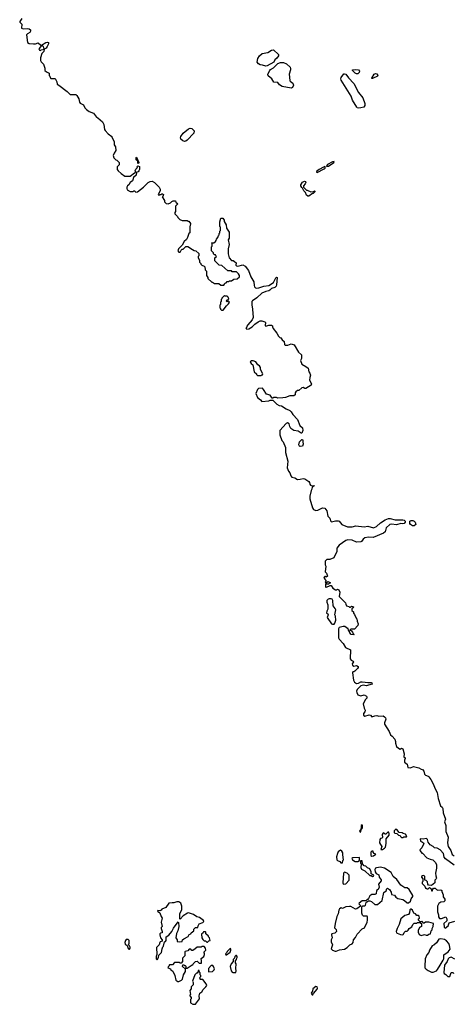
# Model space of a CAD drawing. Extents: x 2789571 to 2951634, y 860514 to 1033803.
# Tile 3 of 102: x 2927640 to 2933813, y 875466 to 889489. Entities that reach past the tile are written whole.
import ezdxf

# ---------------------------------------------------------------- set-up
doc = ezdxf.new("R2010")
doc.units = 0

msp = doc.modelspace()

# ---------------------------------------------------------------- linework, layer by layer
at = {"layer": '0CON05XD'}
for points in [[(2927672, 889505), (2927640, 889465), (2927640, 889455), (2927670, 889425), (2927668, 889368), (2927687, 889357), (2927755, 889362), (2927777, 889357), (2927792, 889342), (2927792, 889325), (2927783, 889307), (2927752, 889288), (2927738, 889272), (2927750, 889165), (2927775, 889150), (2927835, 889147), (2927863, 889147), (2927905, 889160), (2927940, 889125), (2927940, 889105), (2927913, 889075), (2927922, 889055), (2927935, 889050), (2927945, 889060), (2927990, 889070), (2927980, 889105), (2927952, 889122), (2927952, 889128), (2928010, 889165), (2928035, 889170), (2928050, 889165), (2928052, 889145), (2928033, 889105), (2928015, 889082), (2927990, 889070), (2927982, 889035), (2927957, 889005), (2927938, 888945), (2927938, 888908), (2927945, 888890), (2927978, 888855), (2927997, 888797), (2928000, 888765), (2928020, 888745), (2928060, 888725), (2928060, 888695), (2928070, 888685), (2928080, 888655), (2928085, 888650), (2928145, 888650), (2928170, 888605), (2928175, 888570), (2928196, 888556), (2928316, 888466), (2928360, 888425), (2928440, 888425), (2928455, 888410), (2928482, 888362), (2928490, 888315), (2928501, 888301), (2928548, 888278), (2928568, 888235), (2928591, 888211), (2928629, 888179), (2928689, 888159), (2928735, 888102), (2928753, 888093), (2928818, 888035), (2928838, 887995), (2928848, 887925), (2928855, 887910), (2928901, 887861), (2928950, 887825), (2928950, 887815), (2928987, 887755), (2928987, 887707), (2929002, 887678), (2929007, 887627), (2928983, 887587), (2928972, 887555), (2928982, 887522), (2929010, 887495), (2929025, 887490), (2929057, 887457), (2929057, 887423), (2929030, 887395), (2929028, 887375), (2929030, 887355), (2929042, 887335), (2929085, 887296), (2929135, 887262), (2929215, 887262), (2929275, 887310), (2929288, 887312), (2929290, 887325), (2929283, 887337), (2929295, 887360), (2929318, 887382), (2929310, 887395), (2929322, 887408), (2929346, 887396), (2929347, 887357), (2929338, 887335), (2929325, 887323), (2929302, 887318), (2929297, 887275), (2929261, 887239), (2929251, 887209), (2929246, 887194), (2929215, 887172), (2929193, 887137), (2929175, 887122), (2929167, 887103), (2929163, 887085), (2929172, 887065), (2929215, 887042), (2929255, 887040), (2929265, 887050), (2929275, 887050), (2929293, 887033), (2929317, 887035), (2929404, 887105), (2929471, 887169), (2929497, 887183), (2929528, 887188), (2929560, 887170), (2929625, 887105), (2929639, 887075), (2929640, 887055), (2929610, 886995), (2929625, 886990), (2929632, 886998), (2929655, 887000), (2929665, 887010), (2929675, 887010), (2929688, 886998), (2929678, 886972), (2929670, 886965), (2929700, 886915), (2929703, 886893), (2929725, 886870), (2929752, 886868), (2929785, 886880), (2929805, 886900), (2929823, 886907), (2929858, 886908), (2929862, 886892), (2929890, 886865), (2929860, 886835), (2929860, 886755), (2929850, 886745), (2929850, 886725), (2929888, 886688), (2929892, 886672), (2929922, 886642), (2929955, 886630), (2930025, 886630), (2930035, 886620), (2930048, 886618), (2930070, 886585), (2930067, 886553), (2930060, 886545), (2930060, 886455), (2930050, 886445), (2930030, 886385), (2930013, 886357), (2929982, 886328), (2929953, 886277), (2929902, 886225), (2929890, 886195), (2929905, 886180), (2929925, 886180), (2929940, 886205), (2929955, 886220), (2929965, 886220), (2930005, 886260), (2930035, 886260), (2930100, 886215), (2930125, 886200), (2930148, 886198), (2930188, 886158), (2930190, 886125), (2930180, 886115), (2930180, 886095), (2930200, 886065), (2930200, 886035), (2930218, 886018), (2930220, 886005), (2930232, 885992), (2930265, 885980), (2930278, 885968), (2930280, 885925), (2930300, 885905), (2930300, 885845), (2930320, 885815), (2930320, 885805), (2930375, 885750), (2930385, 885750), (2930415, 885730), (2930475, 885730), (2930505, 885710), (2930545, 885710), (2930558, 885722), (2930562, 885738), (2930578, 885742), (2930595, 885760), (2930615, 885760), (2930625, 885770), (2930655, 885770), (2930688, 885792), (2930735, 885800), (2930770, 885825), (2930770, 885845), (2930755, 885870), (2930725, 885900), (2930665, 885900), (2930655, 885910), (2930605, 885910), (2930518, 885988), (2930482, 885992), (2930420, 886055), (2930420, 886095), (2930440, 886115), (2930430, 886125), (2930428, 886138), (2930412, 886142), (2930400, 886155), (2930398, 886168), (2930370, 886195), (2930370, 886255), (2930380, 886265), (2930380, 886295), (2930370, 886305), (2930375, 886310), (2930405, 886310), (2930428, 886332), (2930437, 886343), (2930440, 886365), (2930460, 886385), (2930470, 886415), (2930480, 886425), (2930480, 886445), (2930490, 886455), (2930490, 886475), (2930500, 886485), (2930498, 886535), (2930490, 886545), (2930488, 886612), (2930505, 886660), (2930532, 886662), (2930552, 886635), (2930552, 886615), (2930578, 886565), (2930585, 886520), (2930620, 886465), (2930620, 886375), (2930610, 886355), (2930622, 886285), (2930608, 886225), (2930608, 886155), (2930620, 886095), (2930655, 886060), (2930677, 886057), (2930700, 886045), (2930720, 886025), (2930718, 885995), (2930725, 885983), (2930745, 885980), (2930815, 885996), (2930848, 885978), (2930896, 885916), (2930929, 885829), (2930973, 885755), (2930977, 885705), (2930984, 885685), (2930995, 885672), (2931015, 885666), (2931045, 885669), (2931115, 885694), (2931185, 885704), (2931254, 885746), (2931285, 885811), (2931295, 885821), (2931307, 885817), (2931296, 885714), (2931290, 885695), (2931270, 885675), (2931225, 885660), (2931202, 885635), (2931185, 885626), (2931145, 885617), (2931087, 885593), (2931015, 885526), (2930954, 885486), (2930947, 885475), (2930944, 885426), (2930956, 885366), (2930962, 885248), (2930950, 885215), (2930887, 885145), (2930873, 885125), (2930868, 885102), (2930860, 885095), (2930875, 885080), (2930900, 885085), (2930952, 885115), (2930987, 885153), (2931035, 885188), (2931062, 885198), (2931085, 885199), (2931128, 885185), (2931138, 885175), (2931134, 885135), (2931145, 885123), (2931188, 885138), (2931225, 885140), (2931238, 885128), (2931238, 885115), (2931249, 885089), (2931303, 885023), (2931325, 884980), (2931342, 884962), (2931358, 884958), (2931375, 884930), (2931407, 884907), (2931410, 884865), (2931420, 884855), (2931456, 884854), (2931505, 884873), (2931546, 884856), (2931607, 884755), (2931650, 884715), (2931650, 884665), (2931638, 884635), (2931658, 884585), (2931715, 884552), (2931748, 884525), (2931758, 884475), (2931772, 884455), (2931782, 884425), (2931770, 884395), (2931768, 884355), (2931792, 884305), (2931788, 884285), (2931715, 884238), (2931698, 884238), (2931675, 884250), (2931655, 884248), (2931615, 884210), (2931595, 884208), (2931571, 884189), (2931562, 884175), (2931560, 884145), (2931545, 884132), (2931487, 884133), (2931425, 884108), (2931385, 884102), (2931315, 884100), (2931295, 884110), (2931255, 884110), (2931245, 884100), (2931235, 884100), (2931205, 884140), (2931154, 884154), (2931113, 884223), (2931095, 884240), (2931040, 884235), (2931025, 884220), (2931000, 884165), (2931027, 884107), (2931066, 884076), (2931085, 884050), (2931185, 884062), (2931205, 884070), (2931245, 884070), (2931303, 884013), (2931335, 883992), (2931365, 883988), (2931435, 883947), (2931488, 883925), (2931506, 883906), (2931527, 883865), (2931594, 883795), (2931629, 883709), (2931667, 883677), (2931672, 883638), (2931658, 883602), (2931645, 883598), (2931605, 883627), (2931545, 883638), (2931502, 883665), (2931488, 883695), (2931478, 883735), (2931455, 883747), (2931435, 883738), (2931345, 883638), (2931343, 883575), (2931374, 883495), (2931389, 883475), (2931422, 883395), (2931426, 883325), (2931457, 883203), (2931448, 883108), (2931469, 883059), (2931487, 883035), (2931502, 882992), (2931515, 882972), (2931555, 882962), (2931595, 882942), (2931633, 882943), (2931677, 882953), (2931698, 882948), (2931755, 882912), (2931768, 882898), (2931772, 882875), (2931782, 882862), (2931805, 882852), (2931830, 882855), (2931826, 882844), (2931805, 882830), (2931798, 882805), (2931788, 882785), (2931771, 882705), (2931770, 882665), (2931807, 882535), (2931825, 882513), (2931855, 882500), (2931886, 882504), (2931951, 882539), (2931985, 882533), (2932011, 882495), (2932028, 882418), (2932055, 882390), (2932062, 882375), (2932063, 882353), (2932078, 882338), (2932135, 882354), (2932175, 882352), (2932188, 882345), (2932225, 882298), (2932308, 882268), (2932374, 882266), (2932425, 882281), (2932545, 882266), (2932595, 882276), (2932675, 882250), (2932720, 882270), (2932775, 882322), (2932843, 882365), (2932892, 882385), (2932915, 882387), (2932985, 882366), (2933095, 882367), (2933112, 882362), (2933129, 882349), (2933129, 882335), (2933115, 882316), (2933095, 882309)], [(2931145, 888829), (2931095, 888843), (2931065, 888845), (2931040, 888860), (2931021, 888885), (2931031, 888935), (2931054, 888976), (2931091, 889009), (2931175, 889020), (2931225, 889056), (2931255, 889058), (2931325, 888995), (2931323, 888975), (2931301, 888939), (2931274, 888915), (2931257, 888883), (2931165, 888831), (2931145, 888829)], [(2931505, 888515), (2931378, 888538), (2931340, 888560), (2931315, 888594), (2931259, 888599), (2931228, 888645), (2931179, 888689), (2931174, 888715), (2931199, 888765), (2931212, 888778), (2931255, 888801), (2931314, 888866), (2931355, 888879), (2931398, 888878), (2931438, 888858), (2931489, 888815), (2931497, 888795), (2931496, 888774), (2931477, 888713), (2931486, 888625), (2931490, 888615), (2931527, 888587), (2931538, 888555), (2931526, 888524), (2931505, 888515)], [(2932435, 888718), (2932415, 888728), (2932380, 888765), (2932378, 888775), (2932425, 888781), (2932465, 888773), (2932476, 888755), (2932471, 888735), (2932455, 888720), (2932435, 888718)], [(2932465, 888229), (2932446, 888235), (2932438, 888245), (2932380, 888345), (2932358, 888398), (2932215, 888628), (2932211, 888645), (2932215, 888665), (2932255, 888717), (2932265, 888720), (2932285, 888714), (2932321, 888661), (2932395, 888581), (2932462, 888452), (2932525, 888376), (2932554, 888295), (2932555, 888265), (2932539, 888245), (2932495, 888233), (2932465, 888229)], [(2932655, 888650), (2932653, 888655), (2932685, 888713), (2932705, 888723), (2932726, 888716), (2932738, 888695), (2932732, 888685), (2932665, 888652), (2932655, 888650)], [(2929985, 887755), (2929963, 887763), (2929936, 887786), (2929928, 887805), (2929933, 887827), (2929969, 887871), (2930044, 887936), (2930065, 887944), (2930089, 887939), (2930122, 887905), (2930118, 887875), (2930026, 887774), (2930005, 887759), (2929985, 887755)], [(2929325, 887440), (2929320, 887445), (2929320, 887475), (2929300, 887495), (2929300, 887525), (2929305, 887530), (2929336, 887456), (2929325, 887440)], [(2931875, 887314), (2931974, 887365), (2931987, 887375), (2931991, 887391), (2931986, 887396), (2931965, 887390), (2931903, 887355), (2931866, 887325), (2931866, 887316), (2931875, 887314)], [(2932015, 887399), (2932035, 887401), (2932111, 887455), (2932117, 887467), (2932095, 887464), (2932021, 887425), (2932006, 887405), (2932015, 887399)], [(2931755, 886974), (2931740, 886975), (2931725, 886990), (2931708, 887028), (2931685, 887050), (2931668, 887088), (2931655, 887100), (2931642, 887125), (2931643, 887137), (2931668, 887175), (2931695, 887190), (2931710, 887185), (2931712, 887175), (2931705, 887150), (2931680, 887125), (2931682, 887102), (2931723, 887063), (2931735, 887062), (2931785, 887038), (2931825, 887040), (2931835, 887050), (2931840, 887045), (2931840, 887035), (2931820, 887015), (2931808, 887012), (2931755, 886974)], [(2930515, 885350), (2930535, 885352), (2930584, 885416), (2930615, 885440), (2930628, 885465), (2930615, 885480), (2930605, 885480), (2930595, 885470), (2930580, 885485), (2930592, 885498), (2930605, 885500), (2930618, 885512), (2930608, 885538), (2930595, 885550), (2930565, 885550), (2930555, 885560), (2930520, 885525), (2930520, 885515), (2930510, 885505), (2930510, 885475), (2930500, 885465), (2930500, 885435), (2930490, 885425), (2930490, 885385), (2930500, 885375), (2930500, 885365), (2930515, 885350)], [(2931075, 884420), (2931085, 884430), (2931095, 884430), (2931100, 884445), (2931068, 884508), (2931067, 884537), (2931055, 884560), (2931030, 884575), (2931000, 884615), (2930962, 884632), (2930935, 884630), (2930922, 884615), (2930934, 884594), (2930960, 884575), (2930980, 884475), (2931010, 884445), (2931010, 884435), (2931025, 884420), (2931075, 884420)], [(2931635, 883409), (2931622, 883415), (2931613, 883435), (2931623, 883475), (2931655, 883510), (2931668, 883508), (2931672, 883495), (2931670, 883475), (2931677, 883443), (2931665, 883414), (2931635, 883409)], [(2933095, 882309), (2933065, 882312), (2933004, 882294), (2932935, 882304), (2932911, 882299), (2932858, 882252), (2932843, 882195), (2932821, 882175), (2932672, 882115), (2932605, 882119), (2932555, 882108), (2932528, 882092), (2932505, 882057), (2932495, 882051), (2932435, 882049), (2932374, 882074), (2932310, 882080), (2932285, 882071), (2932189, 882005), (2932155, 881962), (2932157, 881913), (2932110, 881825), (2932057, 881803), (2932015, 881800), (2931990, 881775), (2931988, 881725), (2931998, 881705), (2931990, 881625), (2932007, 881607), (2932020, 881565), (2932005, 881550), (2931995, 881560), (2931985, 881560), (2931972, 881545), (2931982, 881522), (2932000, 881505), (2932000, 881495), (2931990, 881485), (2931992, 881472), (2932008, 881472), (2932025, 881490), (2932060, 881475), (2932058, 881462), (2932045, 881460), (2932035, 881450), (2932015, 881450), (2932005, 881460), (2931992, 881448), (2931993, 881413), (2932005, 881400), (2932010, 881405), (2932058, 881432), (2932072, 881432), (2932100, 881395), (2932135, 881370), (2932152, 881368), (2932165, 881378), (2932185, 881368), (2932198, 881335), (2932190, 881275), (2932280, 881185), (2932283, 881163), (2932295, 881140), (2932325, 881130), (2932335, 881120), (2932348, 881122), (2932365, 881138), (2932390, 881125), (2932388, 881112), (2932370, 881105), (2932370, 881075), (2932390, 881055), (2932390, 881035), (2932405, 881020), (2932430, 880965), (2932440, 880955), (2932443, 880923), (2932458, 880885), (2932455, 880860), (2932405, 880810), (2932355, 880810), (2932340, 880795), (2932358, 880788), (2932378, 880768), (2932382, 880752), (2932400, 880735), (2932395, 880730), (2932360, 880735), (2932340, 880755), (2932340, 880765), (2932320, 880795), (2932315, 880820), (2932305, 880820), (2932267, 880847), (2932245, 880847), (2932188, 880832), (2932178, 880815), (2932179, 880685), (2932187, 880665), (2932245, 880603), (2932280, 880550), (2932348, 880515), (2932347, 880387), (2932360, 880365), (2932388, 880355), (2932390, 880345), (2932374, 880316), (2932379, 880295), (2932395, 880281), (2932435, 880292), (2932460, 880275), (2932460, 880265), (2932449, 880251), (2932409, 880211), (2932395, 880200), (2932385, 880200), (2932378, 880185), (2932394, 880084), (2932408, 880055), (2932435, 880037), (2932465, 880039), (2932495, 880057), (2932515, 880061), (2932560, 880055), (2932595, 880049), (2932645, 880050), (2932654, 880044), (2932658, 880025), (2932575, 880002), (2932535, 880010), (2932495, 880002), (2932445, 879949), (2932436, 879924), (2932438, 879905), (2932455, 879873), (2932495, 879860), (2932545, 879873), (2932578, 879855), (2932582, 879845), (2932580, 879825), (2932561, 879805), (2932531, 879745), (2932544, 879685), (2932560, 879655), (2932555, 879630), (2932533, 879607), (2932534, 879584), (2932555, 879568), (2932615, 879587), (2932634, 879584), (2932655, 879562), (2932695, 879576), (2932725, 879578), (2932755, 879571), (2932815, 879573), (2932835, 879561), (2932848, 879545), (2932852, 879525), (2932832, 879475), (2932832, 879455), (2932901, 879351), (2932920, 879305), (2932945, 879287), (2932983, 879243), (2932992, 879208), (2932990, 879185), (2933005, 879140), (2933032, 879112), (2933055, 879102), (2933075, 879112), (2933096, 879106), (2933114, 879034), (2933111, 878991), (2933128, 878975), (2933130, 878965), (2933120, 878945), (2933120, 878915), (2933158, 878888), (2933167, 878837), (2933205, 878832), (2933245, 878851), (2933324, 878834), (2933354, 878814), (2933375, 878808), (2933393, 878785), (2933404, 878744), (2933419, 878729), (2933455, 878716), (2933465, 878707), (2933495, 878668), (2933526, 878606), (2933554, 878535), (2933582, 878485), (2933596, 878395), (2933633, 878295), (2933657, 878275), (2933666, 878256), (2933669, 878195), (2933700, 878105), (2933690, 878065), (2933706, 878014), (2933706, 877925), (2933738, 877845), (2933730, 877765), (2933740, 877715), (2933776, 877655), (2933799, 877599), (2933825, 877580)], [(2933255, 882281), (2933231, 882281), (2933205, 882301), (2933194, 882316), (2933195, 882348), (2933214, 882356), (2933235, 882356), (2933255, 882349), (2933270, 882335), (2933282, 882298), (2933255, 882281)], [(2932095, 880878), (2932115, 880880), (2932127, 880893), (2932142, 880935), (2932137, 880995), (2932128, 881015), (2932140, 881085), (2932133, 881105), (2932103, 881143), (2932098, 881215), (2932088, 881235), (2932075, 881242), (2932048, 881242), (2932030, 881235), (2932012, 881215), (2932014, 881194), (2932028, 881155), (2932028, 881095), (2932012, 881065), (2932010, 881035), (2932026, 881026), (2932032, 881015), (2932018, 880975), (2932080, 880885), (2932095, 880878)], [(2932485, 877920), (2932495, 877922), (2932500, 877955), (2932515, 877970), (2932520, 877985), (2932520, 878015), (2932515, 878020), (2932502, 878015), (2932500, 877975), (2932490, 877945), (2932480, 877935), (2932485, 877920)], [(2933095, 877840), (2933108, 877852), (2933145, 877850), (2933150, 877855), (2933135, 877890), (2933098, 877898), (2933085, 877910), (2933042, 877912), (2933007, 877957), (2932995, 877960), (2932972, 877938), (2932970, 877915), (2932980, 877905), (2933008, 877898), (2933033, 877873), (2933058, 877868), (2933060, 877855), (2933075, 877840), (2933095, 877840)], [(2932783, 877673), (2932805, 877673), (2932835, 877690), (2932847, 877705), (2932856, 877756), (2932858, 877822), (2932898, 877875), (2932902, 877895), (2932897, 877917), (2932883, 877917), (2932855, 877890), (2932845, 877890), (2932825, 877910), (2932811, 877899), (2932802, 877885), (2932807, 877843), (2932797, 877833), (2932775, 877828), (2932768, 877815), (2932764, 877764), (2932775, 877740), (2932798, 877715), (2932783, 877673)], [(2933825, 877447), (2933700, 877540), (2933684, 877564), (2933673, 877613), (2933625, 877666), (2933585, 877689), (2933546, 877696), (2933526, 877716), (2933485, 877737), (2933454, 877774), (2933445, 877812), (2933435, 877824), (2933425, 877827), (2933385, 877820), (2933343, 877825), (2933345, 877792), (2933376, 877776), (2933390, 877765), (2933392, 877755), (2933366, 877694), (2933338, 877665), (2933342, 877652), (2933365, 877620), (2933375, 877620), (2933434, 877554), (2933485, 877532), (2933520, 877525), (2933558, 877488), (2933573, 877453), (2933573, 877405), (2933561, 877335), (2933563, 877295), (2933572, 877265), (2933570, 877255), (2933550, 877235), (2933550, 877195), (2933502, 877158), (2933462, 877162), (2933450, 877175), (2933445, 877210), (2933425, 877230), (2933410, 877235), (2933410, 877285), (2933395, 877300), (2933375, 877298), (2933360, 877285), (2933360, 877275), (2933380, 877255), (2933380, 877215), (2933370, 877205), (2933370, 877185), (2933408, 877148), (2933415, 877120), (2933425, 877120), (2933435, 877110), (2933455, 877110), (2933475, 877130), (2933485, 877120), (2933495, 877120), (2933505, 877080), (2933518, 877082), (2933520, 877105), (2933532, 877118), (2933555, 877120), (2933575, 877100), (2933593, 877093), (2933637, 877097), (2933648, 877088), (2933650, 877075), (2933667, 877027), (2933670, 876995), (2933692, 876962), (2933692, 876938), (2933680, 876925), (2933635, 876919), (2933609, 876901), (2933590, 876865), (2933588, 876785), (2933602, 876742), (2933603, 876713), (2933615, 876690), (2933645, 876690), (2933705, 876710), (2933720, 876685), (2933720, 876655), (2933680, 876615), (2933683, 876565), (2933695, 876550), (2933738, 876582), (2933755, 876628), (2933835, 876652)], [(2932235, 877482), (2932240, 877515), (2932250, 877525), (2932240, 877595), (2932242, 877625), (2932226, 877646), (2932205, 877660), (2932174, 877636), (2932164, 877616), (2932152, 877565), (2932153, 877525), (2932165, 877512), (2932198, 877498), (2932213, 877483), (2932235, 877482)], [(2932415, 877498), (2932455, 877500), (2932480, 877515), (2932478, 877558), (2932385, 877552), (2932370, 877545), (2932378, 877525), (2932415, 877498)], [(2932655, 877578), (2932675, 877582), (2932710, 877605), (2932685, 877612), (2932670, 877635), (2932670, 877645), (2932653, 877647), (2932640, 877635), (2932640, 877585), (2932655, 877578)], [(2932145, 876224), (2932195, 876241), (2932265, 876250), (2932304, 876276), (2932338, 876312), (2932375, 876327), (2932387, 876345), (2932393, 876385), (2932421, 876419), (2932443, 876465), (2932515, 876540), (2932548, 876555), (2932587, 876635), (2932593, 876665), (2932592, 876712), (2932585, 876720), (2932535, 876720), (2932520, 876735), (2932510, 876765), (2932510, 876855), (2932525, 876870), (2932555, 876870), (2932565, 876880), (2932572, 876918), (2932582, 876928), (2932605, 876940), (2932625, 876940), (2932649, 876929), (2932695, 876888), (2932735, 876890), (2932800, 876945), (2932823, 877057), (2932860, 877085), (2932860, 877105), (2932875, 877118), (2932905, 877102), (2932928, 877065), (2932935, 877030), (2932975, 877022), (2932994, 876994), (2933025, 876972), (2933097, 876957), (2933120, 876945), (2933155, 876912), (2933175, 876912), (2933206, 876934), (2933215, 876970), (2933237, 877003), (2933238, 877015), (2933185, 877100), (2933157, 877127), (2933123, 877123), (2933064, 877164), (2933008, 877245), (2932958, 877288), (2932928, 877345), (2932835, 877404), (2932775, 877421), (2932719, 877411), (2932707, 877403), (2932698, 877385), (2932700, 877355), (2932715, 877328), (2932755, 877308), (2932758, 877275), (2932787, 877237), (2932788, 877225), (2932748, 877175), (2932758, 877135), (2932745, 877100), (2932720, 877085), (2932715, 877040), (2932695, 877030), (2932655, 877030), (2932625, 877010), (2932608, 876972), (2932595, 876960), (2932585, 876960), (2932568, 876942), (2932515, 876940), (2932471, 876909), (2932468, 876895), (2932490, 876875), (2932490, 876865), (2932442, 876828), (2932423, 876823), (2932355, 876858), (2932335, 876860), (2932285, 876853), (2932235, 876832), (2932215, 876838), (2932194, 876826), (2932182, 876805), (2932174, 876756), (2932156, 876715), (2932129, 876615), (2932121, 876555), (2932145, 876530), (2932148, 876505), (2932125, 876478), (2932085, 876472), (2932081, 876455), (2932088, 876415), (2932072, 876385), (2932074, 876354), (2932093, 876315), (2932072, 876255), (2932095, 876236), (2932130, 876225), (2932145, 876224)], [(2932665, 877288), (2932675, 877290), (2932680, 877305), (2932643, 877323), (2932643, 877355), (2932626, 877396), (2932592, 877412), (2932570, 877435), (2932545, 877440), (2932520, 877465), (2932518, 877508), (2932492, 877508), (2932490, 877475), (2932500, 877465), (2932498, 877415), (2932505, 877390), (2932556, 877366), (2932625, 877303), (2932642, 877302), (2932665, 877288)], [(2932255, 877178), (2932285, 877183), (2932330, 877235), (2932330, 877305), (2932300, 877335), (2932265, 877348), (2932250, 877335), (2932240, 877195), (2932245, 877182), (2932255, 877178)], [(2929595, 876100), (2929618, 876135), (2929620, 876165), (2929660, 876205), (2929667, 876255), (2929676, 876284), (2929687, 876295), (2929700, 876355), (2929715, 876360), (2929727, 876373), (2929723, 876427), (2929765, 876452), (2929807, 876503), (2929831, 876549), (2929895, 876640), (2929902, 876632), (2929904, 876574), (2929889, 876515), (2929872, 876475), (2929863, 876415), (2929880, 876385), (2929882, 876362), (2929915, 876358), (2929955, 876360), (2929960, 876385), (2929975, 876400), (2930039, 876431), (2930055, 876460), (2930075, 876470), (2930080, 876485), (2930120, 876515), (2930120, 876535), (2930142, 876558), (2930178, 876562), (2930180, 876585), (2930195, 876610), (2930245, 876630), (2930260, 876645), (2930258, 876658), (2930201, 876701), (2930164, 876714), (2930116, 876746), (2930045, 876767), (2930030, 876765), (2929965, 876727), (2929925, 876680), (2929920, 876685), (2929921, 876755), (2929950, 876815), (2929947, 876865), (2929934, 876905), (2929905, 876928), (2929875, 876926), (2929835, 876911), (2929810, 876910), (2929762, 876908), (2929720, 876845), (2929665, 876822), (2929653, 876807), (2929635, 876798), (2929605, 876800), (2929600, 876795), (2929635, 876770), (2929654, 876715), (2929667, 876695), (2929656, 876635), (2929668, 876575), (2929655, 876560), (2929653, 876545), (2929670, 876505), (2929670, 876485), (2929645, 876480), (2929635, 876470), (2929633, 876455), (2929643, 876413), (2929670, 876385), (2929670, 876365), (2929642, 876358), (2929633, 876347), (2929627, 876313), (2929588, 876275), (2929593, 876175), (2929584, 876145), (2929583, 876113), (2929595, 876100)], [(2933355, 876448), (2933405, 876460), (2933425, 876450), (2933445, 876452), (2933463, 876467), (2933488, 876472), (2933500, 876515), (2933510, 876525), (2933510, 876545), (2933527, 876573), (2933530, 876615), (2933465, 876638), (2933415, 876638), (2933398, 876622), (2933385, 876620), (2933378, 876638), (2933365, 876650), (2933355, 876640), (2933342, 876642), (2933320, 876665), (2933320, 876685), (2933330, 876695), (2933325, 876720), (2933315, 876730), (2933295, 876730), (2933277, 876757), (2933252, 876762), (2933232, 876805), (2933215, 876820), (2933205, 876820), (2933195, 876810), (2933189, 876771), (2933173, 876747), (2933125, 876730), (2933067, 876683), (2933044, 876605), (2933013, 876547), (2933000, 876505), (2933003, 876485), (2933015, 876478), (2933061, 876461), (2933095, 876458), (2933106, 876464), (2933113, 876487), (2933135, 876510), (2933155, 876510), (2933169, 876521), (2933185, 876548), (2933225, 876570), (2933238, 876605), (2933255, 876620), (2933295, 876620), (2933305, 876630), (2933335, 876630), (2933360, 876615), (2933360, 876575), (2933332, 876558), (2933313, 876517), (2933312, 876495), (2933325, 876460), (2933355, 876448)], [(2930315, 876350), (2930332, 876368), (2930350, 876375), (2930340, 876415), (2930330, 876425), (2930330, 876435), (2930292, 876472), (2930290, 876495), (2930285, 876500), (2930255, 876500), (2930250, 876485), (2930230, 876465), (2930232, 876415), (2930245, 876390), (2930265, 876370), (2930285, 876370), (2930302, 876352), (2930315, 876350)], [(2929205, 876250), (2929212, 876265), (2929212, 876282), (2929205, 876300), (2929190, 876315), (2929197, 876335), (2929197, 876375), (2929185, 876387), (2929155, 876390), (2929144, 876376), (2929137, 876345), (2929141, 876321), (2929170, 876305), (2929185, 876260), (2929195, 876250), (2929205, 876250)], [(2929905, 875792), (2929945, 875812), (2929958, 875825), (2929973, 875887), (2930000, 875935), (2930000, 875965), (2929960, 876005), (2929962, 876028), (2929975, 876030), (2929985, 876020), (2929998, 876018), (2930010, 876005), (2930002, 875992), (2930015, 875980), (2930025, 875980), (2930095, 876030), (2930105, 876030), (2930110, 876045), (2930143, 876077), (2930165, 876080), (2930195, 876050), (2930228, 876052), (2930230, 876085), (2930223, 876117), (2930260, 876145), (2930270, 876175), (2930270, 876195), (2930262, 876208), (2930290, 876235), (2930287, 876267), (2930265, 876290), (2930235, 876290), (2930225, 876280), (2930165, 876280), (2930140, 876255), (2930105, 876232), (2930092, 876232), (2930075, 876250), (2930055, 876250), (2930032, 876228), (2929995, 876220), (2929990, 876215), (2929990, 876155), (2929960, 876125), (2929960, 876075), (2929938, 876052), (2929925, 876050), (2929915, 876060), (2929845, 876060), (2929815, 876030), (2929775, 876030), (2929770, 876025), (2929770, 876015), (2929752, 875998), (2929750, 875985), (2929785, 875970), (2929790, 875955), (2929818, 875938), (2929848, 875875), (2929865, 875810), (2929893, 875793), (2929905, 875792)], [(2933525, 875922), (2933575, 875944), (2933590, 875960), (2933624, 876026), (2933670, 876095), (2933677, 876115), (2933678, 876172), (2933738, 876212), (2933768, 876252), (2933761, 876305), (2933751, 876331), (2933718, 876368), (2933687, 876387), (2933635, 876399), (2933608, 876392), (2933575, 876341), (2933535, 876309), (2933512, 876298), (2933472, 876238), (2933464, 876205), (2933438, 876172), (2933411, 876115), (2933406, 876006), (2933410, 875985), (2933426, 875966), (2933456, 875946), (2933505, 875922), (2933525, 875922)], [(2930585, 876170), (2930635, 876210), (2930648, 876235), (2930648, 876258), (2930635, 876260), (2930595, 876220), (2930588, 876202), (2930572, 876185), (2930575, 876170), (2930585, 876170)], [(2930675, 875918), (2930715, 875920), (2930722, 875945), (2930718, 875975), (2930720, 876045), (2930710, 876055), (2930710, 876085), (2930727, 876103), (2930730, 876125), (2930738, 876135), (2930737, 876147), (2930725, 876160), (2930715, 876160), (2930703, 876147), (2930698, 876122), (2930680, 876105), (2930680, 876075), (2930652, 876045), (2930637, 876005), (2930650, 875945), (2930664, 875924), (2930675, 875918)], [(2933835, 876110), (2933785, 876136), (2933752, 876128), (2933740, 876115), (2933727, 876075), (2933688, 876022), (2933677, 875917), (2933684, 875904), (2933709, 875889), (2933735, 875862), (2933765, 875860), (2933785, 875920), (2933810, 875920), (2933818, 875905)], [(2930335, 875930), (2930385, 875932), (2930410, 875955), (2930412, 875972), (2930400, 876005), (2930388, 876018), (2930365, 876020), (2930330, 875975), (2930330, 875935), (2930335, 875930)], [(2930105, 875466), (2930145, 875468), (2930198, 875542), (2930193, 875585), (2930206, 875624), (2930233, 875645), (2930254, 875676), (2930292, 875715), (2930302, 875735), (2930297, 875757), (2930248, 875818), (2930215, 875820), (2930210, 875825), (2930210, 875835), (2930200, 875845), (2930218, 875862), (2930220, 875875), (2930210, 875885), (2930210, 875915), (2930200, 875925), (2930195, 875950), (2930182, 875948), (2930178, 875922), (2930165, 875910), (2930155, 875910), (2930132, 875885), (2930102, 875795), (2930110, 875775), (2930110, 875745), (2930080, 875715), (2930080, 875685), (2930062, 875665), (2930070, 875605), (2930060, 875595), (2930060, 875585), (2930080, 875565), (2930080, 875545), (2930070, 875535), (2930072, 875485), (2930105, 875466)], [(2931815, 875600), (2931822, 875618), (2931875, 875680), (2931882, 875695), (2931877, 875717), (2931855, 875718), (2931812, 875688), (2931810, 875655), (2931790, 875625), (2931802, 875602), (2931815, 875600)]]:
    msp.add_lwpolyline(points, dxfattribs=at)

doc.saveas('drawing.dxf')
